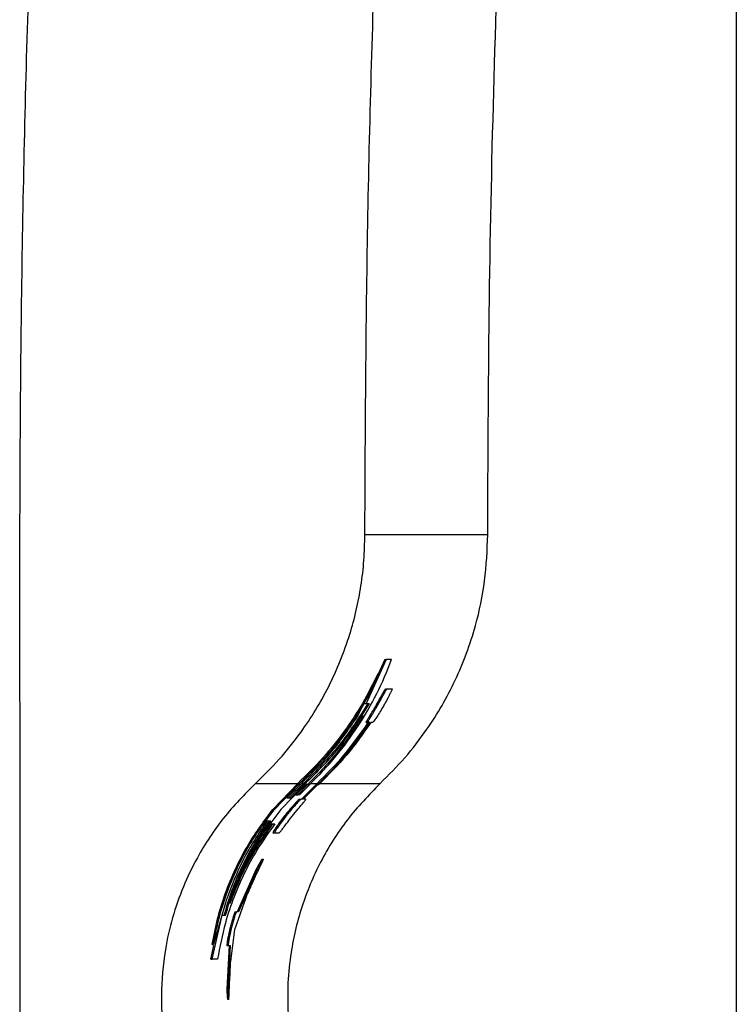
# Paper-space layout '1012-790 Hybird Padfoot' of a CAD drawing. Header units: millimetres. Extents: x 51 to 2966, y 67 to 3970.
# Tile 63 of 110: x 1137 to 1251, y 3382 to 3539. Entities that reach past the tile are written whole.
import ezdxf

# ---------------------------------------------------------------- set-up
doc = ezdxf.new("R2010")
doc.units = ezdxf.units.MM

psp = doc.layouts.new('1012-790 Hybird Padfoot')

# ---------------------------------------------------------------- linework, layer by layer
at = {"color": 7, "linetype": 'Continuous', "lineweight": 25}
for p, q in [((1251.3, 3751.03), (1251.3, 2867.03)), ((1211.57, 3457.06), (1191.92, 3457.06)), ((1195.32, 3437.08), (1192.11, 3430.05)), ((1195.11, 3437.08), (1194.03, 3434.74)), ((1195.11, 3437.08), (1195.32, 3437.08)), ((1196.19, 3437.08), (1195.32, 3437.08)), ((1190.57, 3427.71), (1194.2, 3434.74)), ((1193.98, 3434.74), (1194.2, 3434.74)), ((1195.27, 3432.41), (1195.5, 3432.41)), ((1195.5, 3432.41), (1196.26, 3432.41)), ((1191.88, 3430.05), (1192.11, 3430.05)), ((1192.11, 3430.05), (1192.63, 3430.05)), ((1193.71, 3429.74), (1193.94, 3429.74)), ((1192.14, 3427.01), (1192.38, 3427.01)), ((1192.7, 3427.01), (1192.38, 3427.01)), ((1193.14, 3427.01), (1192.86, 3427.01)), ((1174.43, 3417.28), (1181.2, 3417.28)), ((1177.21, 3413.13), (1181.2, 3417.28)), ((1177.47, 3413.13), (1181.33, 3417.13)), ((1182.37, 3417.13), (1178.51, 3413.13)), ((1181.62, 3417.13), (1179.45, 3415)), ((1179.79, 3415), (1182.09, 3417.28)), ((1180.06, 3415), (1182.22, 3417.13)), ((1180.9, 3415.47), (1182.68, 3417.28)), ((1181.18, 3415.47), (1182.82, 3417.13)), ((1181.33, 3417.13), (1181.62, 3417.13)), ((1183.1, 3417.13), (1181.46, 3415.47)), ((1184.27, 3417.28), (1181.79, 3414.76)), ((1184.41, 3417.13), (1182.06, 3414.76)), ((1182.22, 3417.13), (1182.37, 3417.13)), ((1182.82, 3417.13), (1183.1, 3417.13)), ((1184.41, 3417.13), (1184.57, 3417.13)), ((1179.45, 3415), (1180.06, 3415)), ((1180.9, 3415.47), (1181.18, 3415.47)), ((1181.46, 3415.47), (1181.18, 3415.47)), ((1181.47, 3414.76), (1181.74, 3414.76)), ((1182.06, 3414.76), (1181.74, 3414.76)), ((1182.51, 3414.76), (1182.23, 3414.76)), ((1177.21, 3413.13), (1177.47, 3413.13)), ((1179.08, 3412.09), (1179.34, 3412.09)), ((1173.09, 3404.69), (1176.98, 3410.79)), ((1176.9, 3411.25), (1176.3, 3411.25)), ((1176.98, 3410.79), (1177.23, 3410.79)), ((1177.23, 3410.79), (1177.51, 3410.79)), ((1177.21, 3409.36), (1177.45, 3409.36)), ((1177.45, 3409.36), (1178.22, 3409.36)), ((1175.5, 3405.19), (1175.73, 3405.19)), ((1174.54, 3403.55), (1171.5, 3396.75)), ((1174.76, 3403.55), (1171.71, 3396.75)), ((1174.54, 3403.55), (1174.76, 3403.55)), ((1171.11, 3393.94), (1172.94, 3399.03)), ((1169.74, 3398.55), (1167.72, 3391.52)), ((1167.5, 3389.18), (1169.12, 3396.21)), ((1169.12, 3396.21), (1169.64, 3396.21)), ((1171.2, 3396.75), (1171.4, 3396.75)), ((1171.71, 3396.75), (1171.4, 3396.75)), ((1170.34, 3394.06), (1170.55, 3394.06)), ((1170.48, 3388.8), (1171.11, 3393.94)), ((1167.29, 3389.18), (1167.8, 3391.38)), ((1167.52, 3391.52), (1167.72, 3391.52)), ((1170.2, 3391.34), (1169.85, 3384.37)), ((1169.89, 3391.34), (1170.09, 3391.34)), ((1170.4, 3391.34), (1170.05, 3384.37)), ((1170.09, 3391.34), (1170.4, 3391.34)), ((1167.29, 3389.18), (1167.5, 3389.18)), ((1168.37, 3389.18), (1167.5, 3389.18)), ((1169.85, 3384.37), (1170.05, 3384.37)), ((1169.96, 3382.78), (1170.16, 3382.78))]:
    psp.add_line(p, q, dxfattribs=at)
at = {"color": 8, "linetype": 'Continuous', "lineweight": 25}
for p, q in [((1181.76, 3417.28), (1182.09, 3417.28)), ((1183.24, 3417.28), (1184.27, 3417.28)), ((1184.71, 3417.28), (1194.37, 3417.28))]:
    psp.add_line(p, q, dxfattribs=at)
at = {"color": 7, "linetype": 'Continuous', "lineweight": 25}
for points, knots in [([(1136.79, 3373.9), (1136.8, 3389.95), (1136.82, 3422.04), (1136.7, 3470.18), (1137.32, 3518.32), (1138.82, 3565.6), (1141.08, 3612), (1144.09, 3657.53), (1147.82, 3703.02), (1150.96, 3733.29), (1152.53, 3748.43)], [0, 0, 0, 0, 0.128338, 0.256675, 0.385018, 0.513402, 0.634981, 0.756561, 0.87828, 1, 1, 1, 1]), ([(1191.92, 3457.06), (1192, 3473.11), (1192.17, 3505.21), (1193.54, 3552.78), (1195.67, 3599.78), (1198.64, 3646.19), (1202.36, 3692.57), (1205.55, 3723.43), (1207.14, 3738.87)], [0, 0, 0, 0, 0.170501, 0.34106, 0.505665, 0.670322, 0.835135, 1, 1, 1, 1]), ([(1211.57, 3457.06), (1211.61, 3468.87), (1211.71, 3492.48), (1212.45, 3527.9), (1213.64, 3563.3), (1215.32, 3598.59), (1217.46, 3633.77), (1220.08, 3668.84), (1223.13, 3703.88), (1225.56, 3727.2), (1226.78, 3738.87)], [0, 0, 0, 0, 0.125444, 0.25091, 0.376354, 0.50182, 0.62632, 0.75082, 0.87541, 1, 1, 1, 1]), ([(1174.43, 3417.28), (1175.72, 3418.54), (1178.31, 3421.07), (1181.48, 3425.06), (1184.09, 3428.99), (1186.21, 3432.81), (1188.05, 3436.87), (1189.95, 3442.18), (1191.19, 3447.59), (1191.83, 3452.95), (1191.89, 3455.69), (1191.92, 3457.06)], [0, 0, 0, 0, 0.124672, 0.250588, 0.347773, 0.444954, 0.545027, 0.645096, 0.820064, 0.910033, 1, 1, 1, 1]), ([(1194.37, 3417.28), (1195.71, 3418.62), (1198.41, 3421.32), (1201.66, 3425.56), (1204.31, 3429.74), (1206.44, 3433.8), (1208.23, 3438.07), (1209.93, 3443.35), (1211.28, 3449.69), (1211.47, 3454.59), (1211.57, 3457.06)], [0, 0, 0, 0, 0.1277577, 0.2569272, 0.3587995, 0.4606727, 0.5655036, 0.6703362, 0.8336704, 1, 1, 1, 1]), ([(1183.1, 3417.13), (1184.61, 3418.58), (1186, 3420.08), (1188.58, 3423.2), (1189.77, 3424.82), (1191.94, 3428.15), (1192.93, 3429.87), (1194.71, 3433.41), (1195.5, 3435.23), (1196.19, 3437.08)], [0, 0, 0, 0, 0.25, 0.25, 0.5, 0.5, 0.75, 0.75, 1, 1, 1, 1]), ([(1193.98, 3434.74), (1193.2, 3433.17), (1191.63, 3430.05), (1188.66, 3425.56), (1185.24, 3421.24), (1182.55, 3418.6), (1181.2, 3417.28)], [0, 0, 0, 0, 0.24583, 0.491642, 0.745837, 1, 1, 1, 1]), ([(1194.2, 3434.74), (1193.41, 3433.16), (1191.84, 3430.01), (1188.85, 3425.48), (1185.41, 3421.12), (1182.69, 3418.46), (1181.33, 3417.13)], [0, 0, 0, 0, 0.2457979, 0.4915755, 0.7458034, 1, 1, 1, 1]), ([(1193.71, 3429.74), (1193.9, 3430.08), (1194.24, 3430.68), (1194.68, 3431.46), (1195, 3432.03), (1195.21, 3432.37), (1195.25, 3432.4), (1195.27, 3432.41)], [0, 0, 0, 0, 0.222209, 0.393677, 0.565585, 0.76911, 1, 1, 1, 1]), ([(1193.94, 3429.74), (1194.13, 3430.08), (1194.47, 3430.68), (1194.91, 3431.46), (1195.23, 3432.03), (1195.43, 3432.37), (1195.48, 3432.4), (1195.5, 3432.41)], [0, 0, 0, 0, 0.222328, 0.393697, 0.565498, 0.769244, 1, 1, 1, 1]), ([(1196.26, 3432.41), (1196.27, 3432.41), (1196.27, 3432.4), (1196.27, 3432.37), (1196.26, 3432.33), (1196.23, 3432.24), (1196.21, 3432.18), (1196.14, 3432.02), (1196.09, 3431.92), (1195.97, 3431.67), (1195.9, 3431.52), (1195.75, 3431.21), (1195.66, 3431.04), (1195.47, 3430.68), (1195.37, 3430.49), (1195.16, 3430.12), (1195.05, 3429.93), (1194.94, 3429.74)], [0, 0, 0, 0, 0.125, 0.125, 0.25, 0.25, 0.375, 0.375, 0.5, 0.5, 0.625, 0.625, 0.75, 0.75, 0.875, 0.875, 1, 1, 1, 1]), ([(1192.4, 3430.05), (1190.95, 3427.79), (1188.04, 3423.21), (1184.08, 3419.27), (1182.09, 3417.28)], [0, 0, 0, 0, 0.4951249, 1, 1, 1, 1]), ([(1192.63, 3430.05), (1191.16, 3427.77), (1188.95, 3424.33), (1185.3, 3420.1), (1183.25, 3418.12), (1182.22, 3417.13)], [0, 0, 0, 0, 0.494891, 0.747455, 1, 1, 1, 1]), ([(1192.14, 3427.01), (1192.14, 3427.04), (1192.14, 3427.09), (1192.45, 3427.62), (1192.83, 3428.25), (1193.26, 3428.97), (1193.56, 3429.49), (1193.71, 3429.74)], [0, 0, 0, 0, 0.3198387, 0.4885016, 0.6570224, 0.8382531, 1, 1, 1, 1]), ([(1192.38, 3427.01), (1192.38, 3427.04), (1192.38, 3427.09), (1192.69, 3427.62), (1193.06, 3428.25), (1193.49, 3428.97), (1193.79, 3429.49), (1193.94, 3429.74)], [0, 0, 0, 0, 0.320025, 0.488792, 0.657424, 0.838584, 1, 1, 1, 1]), ([(1194.94, 3429.74), (1194.75, 3429.41), (1194.38, 3428.78), (1193.86, 3427.96), (1193.46, 3427.38), (1193.21, 3427.05), (1193.17, 3427.02), (1193.14, 3427.01)], [0, 0, 0, 0, 0.214242, 0.403861, 0.594187, 0.771159, 1, 1, 1, 1]), ([(1181.62, 3417.13), (1183.28, 3418.77), (1186.63, 3422.06), (1189.25, 3425.81), (1190.57, 3427.71)], [0, 0, 0, 0, 0.496393, 1, 1, 1, 1]), ([(1191.63, 3428.17), (1190.38, 3426.23), (1187.85, 3422.3), (1184.5, 3418.86), (1182.82, 3417.13)], [0, 0, 0, 0, 0.4959834, 1, 1, 1, 1]), ([(1184.27, 3417.28), (1185.77, 3418.77), (1188.78, 3421.77), (1191.23, 3425.26), (1192.46, 3427.01)], [0, 0, 0, 0, 0.496591, 1, 1, 1, 1]), ([(1184.41, 3417.13), (1185.93, 3418.64), (1188.98, 3421.69), (1191.45, 3425.23), (1192.7, 3427.01)], [0, 0, 0, 0, 0.496519, 1, 1, 1, 1]), ([(1192.86, 3427.01), (1191.64, 3425.25), (1189.16, 3421.72), (1186.11, 3418.67), (1184.57, 3417.13)], [0, 0, 0, 0, 0.496515, 1, 1, 1, 1]), ([(1174.43, 3417.28), (1172.68, 3415.5), (1169.17, 3411.93), (1165.43, 3406.2), (1162.82, 3400.77), (1161.09, 3395.83), (1159.77, 3390.02), (1159.21, 3383.35), (1159.6, 3377.63), (1160.2, 3374.45), (1160.35, 3373.68)], [0, 0, 0, 0, 0.161847, 0.323619, 0.431878, 0.540511, 0.648722, 0.800082, 0.951442, 1, 1, 1, 1]), ([(1194.37, 3417.28), (1192.56, 3415.4), (1188.88, 3411.59), (1184.7, 3404.85), (1181.6, 3397.49), (1180.06, 3390.72), (1179.49, 3384.78), (1179.61, 3381.51), (1179.68, 3379.87)], [0, 0, 0, 0, 0.188151, 0.381763, 0.569917, 0.763536, 0.881122, 1, 1, 1, 1]), ([(1181.47, 3414.76), (1181.43, 3414.74), (1181.36, 3414.7), (1180.92, 3414.24), (1180.34, 3413.61), (1179.69, 3412.85), (1179.25, 3412.3), (1179.08, 3412.09)], [0, 0, 0, 0, 0.26983, 0.444968, 0.620249, 0.852083, 1, 1, 1, 1]), ([(1181.74, 3414.76), (1181.7, 3414.74), (1181.63, 3414.7), (1181.19, 3414.24), (1180.6, 3413.61), (1179.95, 3412.85), (1179.51, 3412.3), (1179.34, 3412.09)], [0, 0, 0, 0, 0.26942, 0.444392, 0.619495, 0.852028, 1, 1, 1, 1]), ([(1180.34, 3412.09), (1180.65, 3412.47), (1181.18, 3413.12), (1181.83, 3413.9), (1182.25, 3414.4), (1182.5, 3414.71), (1182.51, 3414.74), (1182.51, 3414.76)], [0, 0, 0, 0, 0.261141, 0.452109, 0.611872, 0.771399, 1, 1, 1, 1]), ([(1167.52, 3391.52), (1167.78, 3392.89), (1168.3, 3395.62), (1169.56, 3399.68), (1171.2, 3403.66), (1173.58, 3408.26), (1175.84, 3411.29), (1177.21, 3413.13)], [0, 0, 0, 0, 0.177612, 0.355218, 0.537749, 0.720266, 1, 1, 1, 1]), ([(1167.72, 3391.52), (1167.98, 3392.88), (1168.5, 3395.6), (1169.76, 3399.64), (1171.4, 3403.61), (1173.79, 3408.22), (1176.08, 3411.27), (1177.47, 3413.13)], [0, 0, 0, 0, 0.176654, 0.353303, 0.534849, 0.716383, 1, 1, 1, 1]), ([(1178.51, 3413.13), (1177.63, 3411.99), (1175.87, 3409.71), (1173.66, 3406.02), (1171.76, 3402.15), (1170.82, 3399.44), (1170.34, 3398.09)], [0, 0, 0, 0, 0.246121, 0.492268, 0.746125, 1, 1, 1, 1]), ([(1179.08, 3412.09), (1178.79, 3411.71), (1178.3, 3411.07), (1177.75, 3410.28), (1177.41, 3409.76), (1177.21, 3409.41), (1177.21, 3409.38), (1177.21, 3409.36)], [0, 0, 0, 0, 0.257586, 0.441551, 0.595482, 0.749313, 1, 1, 1, 1]), ([(1179.34, 3412.09), (1179.05, 3411.71), (1178.55, 3411.07), (1178, 3410.28), (1177.65, 3409.76), (1177.45, 3409.41), (1177.45, 3409.38), (1177.45, 3409.36)], [0, 0, 0, 0, 0.258045, 0.442122, 0.595911, 0.749612, 1, 1, 1, 1]), ([(1178.22, 3409.36), (1178.26, 3409.39), (1178.33, 3409.44), (1178.76, 3410.02), (1179.27, 3410.7), (1179.83, 3411.43), (1180.21, 3411.92), (1180.34, 3412.09)], [0, 0, 0, 0, 0.323566, 0.492467, 0.660951, 0.881597, 1, 1, 1, 1]), ([(1177.51, 3410.79), (1176.64, 3409.57), (1174.91, 3407.15), (1172.76, 3403.25), (1170.96, 3399.18), (1169.37, 3394.48), (1168.73, 3391.11), (1168.37, 3389.18)], [0, 0, 0, 0, 0.184193, 0.368402, 0.558097, 0.747805, 1, 1, 1, 1]), ([(1169.43, 3396.21), (1169.82, 3397.51), (1170.6, 3400.12), (1172.23, 3403.94), (1174.2, 3407.69), (1175.83, 3410.07), (1176.65, 3411.25)], [0, 0, 0, 0, 0.246593, 0.493169, 0.746597, 1, 1, 1, 1]), ([(1169.64, 3396.21), (1170.03, 3397.51), (1170.81, 3400.12), (1172.46, 3403.95), (1174.43, 3407.69), (1176.08, 3410.07), (1176.9, 3411.25)], [0, 0, 0, 0, 0.246553, 0.4930867, 0.7465564, 1, 1, 1, 1]), ([(1176.3, 3411.25), (1174.95, 3409.26), (1172.24, 3405.23), (1170.58, 3400.8), (1169.74, 3398.55)], [0, 0, 0, 0, 0.4947075, 1, 1, 1, 1]), ([(1170.34, 3398.09), (1171.23, 3400.28), (1173.01, 3404.73), (1175.81, 3408.75), (1177.23, 3410.79)], [0, 0, 0, 0, 0.495235, 1, 1, 1, 1]), ([(1174.51, 3402.58), (1174.69, 3402.96), (1175, 3403.63), (1175.4, 3404.46), (1175.66, 3404.99), (1175.73, 3405.17), (1175.73, 3405.18), (1175.73, 3405.19)], [0, 0, 0, 0, 0.298737, 0.532906, 0.767769, 0.928577, 1, 1, 1, 1]), ([(1175.5, 3405.19), (1175.46, 3405.13), (1175.36, 3405), (1174.96, 3404.32), (1174.68, 3403.81), (1174.54, 3403.55)], [0, 0, 0, 0, 0.248345, 0.621639, 1, 1, 1, 1]), ([(1175.73, 3405.19), (1175.69, 3405.13), (1175.59, 3405), (1175.19, 3404.32), (1174.91, 3403.81), (1174.76, 3403.55)], [0, 0, 0, 0, 0.248284, 0.621612, 1, 1, 1, 1]), ([(1172.94, 3399.03), (1173.12, 3399.45), (1173.39, 3400.09), (1173.8, 3400.98), (1174.18, 3401.85), (1174.41, 3402.35), (1174.51, 3402.58)], [0, 0, 0, 0, 0.456401, 0.695272, 0.857617, 1, 1, 1, 1]), ([(1171.2, 3396.75), (1171.17, 3396.72), (1171.13, 3396.68), (1170.95, 3396.21), (1170.75, 3395.58), (1170.53, 3394.83), (1170.4, 3394.31), (1170.34, 3394.06)], [0, 0, 0, 0, 0.320792, 0.499022, 0.678127, 0.845943, 1, 1, 1, 1]), ([(1171.4, 3396.75), (1171.38, 3396.72), (1171.33, 3396.68), (1171.16, 3396.21), (1170.96, 3395.58), (1170.74, 3394.83), (1170.61, 3394.31), (1170.55, 3394.06)], [0, 0, 0, 0, 0.32077, 0.498986, 0.67808, 0.845917, 1, 1, 1, 1]), ([(1170.34, 3394.06), (1170.26, 3393.7), (1170.11, 3393.05), (1169.97, 3392.26), (1169.88, 3391.67), (1169.86, 3391.38), (1169.88, 3391.36), (1169.89, 3391.34)], [0, 0, 0, 0, 0.220075, 0.393835, 0.567462, 0.794067, 1, 1, 1, 1]), ([(1170.55, 3394.06), (1170.46, 3393.7), (1170.31, 3393.05), (1170.17, 3392.26), (1170.08, 3391.67), (1170.06, 3391.38), (1170.08, 3391.36), (1170.09, 3391.34)], [0, 0, 0, 0, 0.220056, 0.393811, 0.567427, 0.793933, 1, 1, 1, 1]), ([(1170.29, 3385.27), (1170.31, 3385.62), (1170.35, 3386.3), (1170.4, 3387.27), (1170.43, 3388.01), (1170.46, 3388.54), (1170.48, 3388.8)], [0, 0, 0, 0, 0.204413, 0.394572, 0.694396, 1, 1, 1, 1]), ([(1170.16, 3382.78), (1170.17, 3382.82), (1170.19, 3382.89), (1170.21, 3383.41), (1170.24, 3384.06), (1170.27, 3384.73), (1170.29, 3385.14), (1170.29, 3385.27)], [0, 0, 0, 0, 0.242151, 0.459198, 0.667859, 0.901592, 1, 1, 1, 1]), ([(1169.85, 3384.37), (1169.86, 3384.19), (1169.87, 3383.83), (1169.9, 3383.27), (1169.93, 3382.83), (1169.95, 3382.79), (1169.96, 3382.78)], [0, 0, 0, 0, 0.25119, 0.502432, 0.841338, 1, 1, 1, 1]), ([(1170.05, 3384.37), (1170.06, 3384.19), (1170.07, 3383.83), (1170.1, 3383.27), (1170.13, 3382.83), (1170.15, 3382.79), (1170.16, 3382.78)], [0, 0, 0, 0, 0.25119, 0.502432, 0.841339, 1, 1, 1, 1])]:
    psp.add_open_spline(points, degree=3, knots=knots, dxfattribs=at)

doc.saveas('drawing.dxf')
